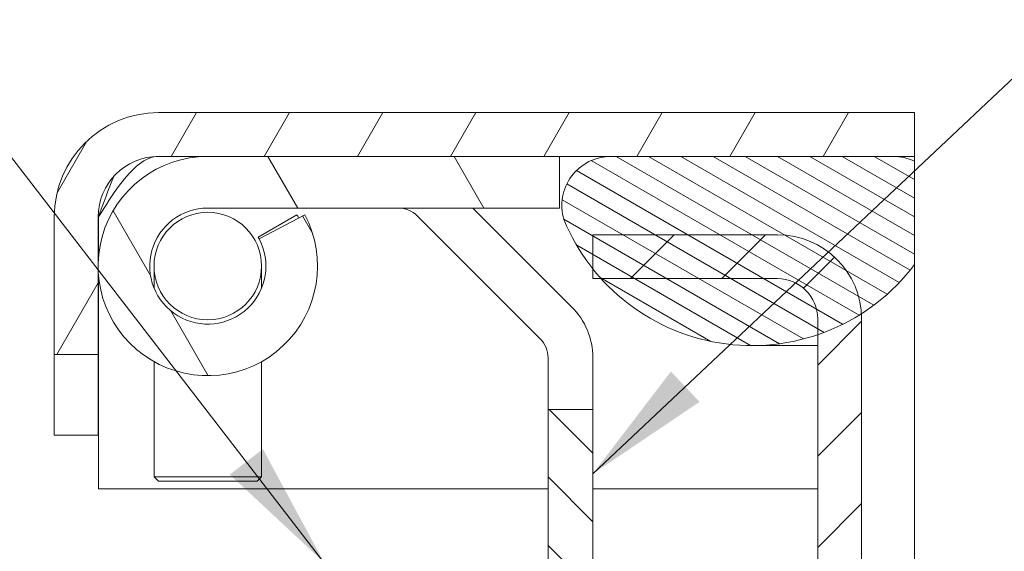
# Model space of a CAD drawing. Header units: inches. Extents: x 16 to 394, y 3 to 249.
# Tile 55 of 116: x 52 to 70, y 231 to 241. Entities that reach past the tile are written whole.
import ezdxf

# ---------------------------------------------------------------- set-up
doc = ezdxf.new("R2010")
doc.units = ezdxf.units.IN
doc.header["$LTSCALE"] = 24
doc.header["$MEASUREMENT"] = 0
doc.layers.get('0').update_dxf_attribs({"lineweight": 0})
for name, color, linetype, lineweight in [('Hatch (ANSI)', 7, 'Continuous', 5), ('Symbol (ANSI)', 7, 'Continuous', 5), ('Visible (ANSI)', 7, 'Continuous', 5), ('Visible Narrow (ANSI)', 7, 'Continuous', 5)]:
    doc.layers.add(name, color=color, linetype=linetype, lineweight=lineweight)
doc.styles.add('ROMANS', font='tahoma.ttf')
doc.dimstyles.new('Default (ANSI)$7', dxfattribs={"dimscale": 24, "dimtxt": 0.0700000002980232, "dimasz": 0.0984251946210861, "dimexe": 0.125, "dimexo": 0.0625, "dimgap": 0.031496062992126, "dimtad": 0, "dimtih": 1, "dimtoh": 1, "dimrnd": 1e-08, "dimzin": 0, "dimdsep": 46, "dimtxsty": 'ROMANS', "dimblk": 'Filled-1', "dimcen": 0.09, "dimdle": 0.3937007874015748, "dimclrd": 256, "dimclre": 256, "dimclrt": 256, "dimadec": 0, "dimazin": 0, "dimtfac": 0.9285714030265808, "dimtofl": 0, "dimtmove": 0, "dimatfit": 3, "dimfxl": 1, "dimtolj": 1, "dimtzin": 0, "dimlwd": -1, "dimlwe": -1, "dimarcsym": 0})

# ---------------------------------------------------------------- blocks, each defined once
blk = doc.blocks.new('Filled-1')
at = {"color": 0}
for p, q in [((0, 0), (-0.9999999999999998, 0.1785714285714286)), ((-0.9999999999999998, 0.1785714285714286), (-0.9999999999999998, -0.1785714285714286)), ((-0.9999999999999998, 0), (0, 0)), ((-0.9999999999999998, -0.1785714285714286), (0, 0))]:
    blk.add_line(p, q, dxfattribs=at)
at = {"color": 0, "flags": 128}
blk.add_lwpolyline([(-0.9999999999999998, -0.1785714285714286), (0, 0), (-0.9999999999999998, 0.1785714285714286), (-0.9999999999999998, -0.1785714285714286)], dxfattribs=at)
at = {"color": 0}
blk.add_solid([(-0.9999999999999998, -0.1785714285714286), (0, 0), (-0.9999999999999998, 0.1785714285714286), (-0.9999999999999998, -0.1785714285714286)], dxfattribs=at)

msp = doc.modelspace()

# ---------------------------------------------------------------- hatches: boundary and pattern name
at = {"layer": 'Hatch (ANSI)'}
h = msp.add_hatch(dxfattribs=at)
h.set_pattern_fill('ANSI31', color=256, scale=12, angle=14.99997778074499, style=0)
h.set_pattern_definition([(59.99997778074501, (0, 0), (-1.299037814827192, 0.7500005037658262), [])])
edge = h.paths.add_edge_path()
edge.add_line((68.35290823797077, 239.2589050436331), (68.35290823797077, 238.4429050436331))
edge.add_line((68.35290823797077, 238.4429050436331), (67.95598091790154, 238.4429050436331))
edge.add_line((67.95598091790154, 238.4429050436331), (62.70598091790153, 238.4429050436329))
edge.add_line((62.70598091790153, 238.4429050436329), (61.74890823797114, 238.4429050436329))
edge.add_line((61.74890823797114, 238.4429050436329), (55.20890823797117, 238.4429050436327))
edge.add_line((55.20890823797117, 238.4429050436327), (54.29390823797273, 238.4429050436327))
edge.add_ellipse((54.29390823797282, 237.3179050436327), major_axis=(-1.124999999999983, -2.71e-14), ratio=1, start_angle=270.0000000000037, end_angle=359.9999999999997)
edge.add_line((53.16890823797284, 237.3179050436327), (53.16890823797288, 234.7589050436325))
edge.add_line((53.16890823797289, 234.7589050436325), (52.3529082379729, 234.7589050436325))
edge.add_line((52.35290823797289, 234.7589050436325), (52.35290823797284, 237.3179050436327))
edge.add_ellipse((54.29390823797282, 237.3179050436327), major_axis=(-1.197e-13, 1.940999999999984), ratio=1, start_angle=0, end_angle=89.99999999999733, ccw=False)
edge.add_line((54.29390823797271, 239.2589050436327), (68.35290823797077, 239.2589050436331))
h = msp.add_hatch(dxfattribs=at)
h.set_pattern_fill('ANSI31', color=256, scale=24, angle=75.00017538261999, style=0)
h.set_pattern_definition([(120.00017538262, (0, 0), (-2.598071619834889, -1.500007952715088), [])])
edge = h.paths.add_edge_path()
edge.add_ellipse((55.20890823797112, 236.4029050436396), major_axis=(0.9543482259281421, 0.5055882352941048), ratio=1, start_angle=62.08655049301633, end_angle=360)
edge.add_line((56.16325646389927, 236.9084932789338), (57.01156599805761, 237.3579050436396))
edge.add_ellipse((55.20890823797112, 236.4029050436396), major_axis=(2.88e-14, 2.039999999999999), ratio=1, start_angle=1.1368683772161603e-13, end_angle=297.9134495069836, ccw=False)
edge.add_line((55.20890823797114, 238.4429050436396), (61.74890823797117, 238.4429050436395))
edge.add_line((61.74890823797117, 238.4429050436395), (61.74890823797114, 237.4829050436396))
edge.add_line((61.74890823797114, 237.4829050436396), (55.20890823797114, 237.4829050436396))
h = msp.add_hatch(dxfattribs=at)
h.set_pattern_fill('ANSI31', color=256, scale=2.399999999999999, angle=105.00024553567, style=0)
h.set_pattern_definition([(150.00024553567, (0, 0), (-0.1499988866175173, -0.2598082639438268), [])])
edge = h.paths.add_edge_path()
edge.add_line((68.35290823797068, 238.3520999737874), (68.35290823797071, 236.4298765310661))
edge.add_ellipse((65.33098091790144, 238.7063236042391), major_axis=(2.03486940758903, -3.189602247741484), ratio=1, start_angle=0, end_angle=20.472292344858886, ccw=False)
edge.add_ellipse((65.3309809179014, 238.7063236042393), major_axis=(1.221927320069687, -3.58066329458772), ratio=1, start_angle=0, end_angle=13.69406003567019, ccw=False)
edge.add_ellipse((65.33098091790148, 238.706323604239), major_axis=(-2.806378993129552, -2.537418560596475), ratio=1, start_angle=2.8421709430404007e-13, end_angle=66.72392068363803, ccw=False)
edge.add_ellipse((65.33098091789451, 238.7063236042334), major_axis=(-2.962072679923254, -2.353801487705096), ratio=1, start_angle=0, end_angle=3.6463622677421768, ccw=False)
edge.add_ellipse((65.33098091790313, 238.7063236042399), major_axis=(-3.50000000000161, -1.436751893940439), ratio=1, start_angle=1.1368683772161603e-13, end_angle=16.154119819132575, ccw=False)
edge.add_ellipse((62.70598091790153, 237.5299777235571), major_axis=(2e-14, 0.9129273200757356), ratio=1, start_angle=1.0800249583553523e-12, end_angle=106.5733669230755, ccw=False)
edge.add_line((62.70598091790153, 238.4429050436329), (67.95598091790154, 238.4429050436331))
edge.add_ellipse((67.95598091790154, 237.5299777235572), major_axis=(0.3969273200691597, 0.8221222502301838), ratio=1, start_angle=1.5916157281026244e-12, end_angle=25.771628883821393, ccw=False)
h = msp.add_hatch(dxfattribs=at)
h.set_pattern_fill('ANSI31', color=256, scale=24, angle=14.99997778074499, style=0)
h.set_pattern_definition([(59.99997778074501, (0, 0), (-2.598075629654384, 1.500001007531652), [])])
edge = h.paths.add_edge_path()
edge.add_ellipse((55.20890823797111, 236.4029050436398), major_axis=(-0.9999999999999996, 2.42e-14), ratio=1, start_angle=0, end_angle=360)
h = msp.add_hatch(dxfattribs=at)
h.set_pattern_fill('ANSI31', color=256, scale=9.6, style=0)
h.set_pattern_definition([(45, (0, 0), (-0.8485281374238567, 0.8485281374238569), [])])
edge = h.paths.add_edge_path()
edge.add_ellipse((65.80290823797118, 230.2309050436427), major_axis=(-1.79e-13, -1.566000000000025), ratio=1, start_angle=0, end_angle=90.0000000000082)
edge.add_line((67.3689082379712, 230.2309050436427), (67.36890823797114, 235.4189050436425))
edge.add_ellipse((65.80290823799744, 235.4189050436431), major_axis=(1.565999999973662, -6.714e-13), ratio=1, start_angle=0, end_angle=3.581170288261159)
edge.add_ellipse((65.80290823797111, 235.4189050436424), major_axis=(1.562942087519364, 0.0978163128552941), ratio=1, start_angle=2.52e-14, end_angle=86.41882971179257)
edge.add_line((65.8029082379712, 236.9849050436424), (62.36890823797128, 236.9849050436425))
edge.add_line((62.36890823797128, 236.9849050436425), (62.36890823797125, 236.3525221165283))
edge.add_line((62.36890823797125, 236.3525221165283), (62.36890823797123, 236.1689050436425))
edge.add_line((62.36890823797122, 236.1689050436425), (62.5246019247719, 236.1689050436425))
edge.add_line((62.52460192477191, 236.1689050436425), (65.80290823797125, 236.1689050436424))
edge.add_ellipse((65.80290823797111, 235.4189050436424), major_axis=(1.119e-13, 0.7499999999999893), ratio=1, start_angle=270.00000000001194, end_angle=360, ccw=False)
edge.add_line((66.55290823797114, 235.4189050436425), (66.55290823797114, 235.1256603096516))
edge.add_line((66.55290823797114, 235.1256603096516), (66.55290823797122, 230.2309050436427))
edge.add_ellipse((65.80290823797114, 230.2309050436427), major_axis=(0.7500000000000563, 0), ratio=1, start_angle=269.9999999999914, end_angle=360, ccw=False)
edge.add_line((65.80290823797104, 229.4809050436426), (61.03690823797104, 229.4809050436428))
edge.add_line((61.03690823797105, 229.4809050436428), (59.96890823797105, 229.4809050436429))
edge.add_line((59.96890823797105, 229.4809050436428), (59.86890823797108, 229.4809050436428))
edge.add_line((59.86890823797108, 229.4809050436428), (58.49390823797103, 229.4809050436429))
edge.add_line((58.49390823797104, 229.4809050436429), (58.49390823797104, 229.3969050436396))
edge.add_line((58.49390823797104, 229.3969050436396), (58.49390823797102, 228.6649050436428))
edge.add_line((58.49390823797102, 228.6649050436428), (58.98249807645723, 228.6649050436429))
edge.add_line((58.98249807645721, 228.6649050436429), (60.36890823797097, 228.6649050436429))
edge.add_line((60.36890823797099, 228.6649050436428), (65.802908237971, 228.6649050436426))
edge = h.paths.add_edge_path()
edge.add_line((53.18490823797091, 223.2589050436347), (52.36890823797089, 223.2589050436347))
edge.add_line((52.3689082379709, 223.2589050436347), (52.36890823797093, 227.539905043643))
edge.add_ellipse((54.30990823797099, 227.5399050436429), major_axis=(0, 1.941000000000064), ratio=1, start_angle=0, end_angle=89.99999999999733, ccw=False)
edge.add_line((54.30990823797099, 229.480905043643), (54.76890823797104, 229.480905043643))
edge.add_line((54.76890823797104, 229.480905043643), (54.8689082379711, 229.480905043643))
edge.add_line((54.8689082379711, 229.480905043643), (56.24390823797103, 229.4809050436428))
edge.add_line((56.24390823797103, 229.4809050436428), (56.24390823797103, 229.3969050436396))
edge.add_line((56.24390823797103, 229.3969050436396), (56.243908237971, 228.6649050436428))
edge.add_line((56.243908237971, 228.6649050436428), (55.75531839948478, 228.664905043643))
edge.add_line((55.75531839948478, 228.664905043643), (54.36890823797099, 228.664905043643))
edge.add_line((54.36890823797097, 228.6649050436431), (54.30990823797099, 228.664905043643))
edge.add_ellipse((54.30990823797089, 227.539905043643), major_axis=(-1.125000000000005, 0), ratio=1, start_angle=269.9999999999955, end_angle=360)
edge.add_line((53.18490823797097, 227.539905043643), (53.18490823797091, 223.2589050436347))
h = msp.add_hatch(dxfattribs=at)
h.set_pattern_fill('ANSI31', color=256, scale=7.199999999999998, angle=90.00021045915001, style=0)
h.set_pattern_definition([(135.0002104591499, (0, 0), (-0.6363937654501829, -0.636398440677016), [])])
edge = h.paths.add_edge_path()
edge.add_ellipse((55.45020782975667, 228.5740156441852), major_axis=(-0.6812995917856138, 1.133960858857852), ratio=1, start_angle=355.0686266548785, end_angle=360)
edge.add_line((54.76890823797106, 229.707976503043), (54.76890823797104, 229.4809050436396))
edge.add_line((54.76890823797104, 229.4809050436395), (54.30990823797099, 229.4809050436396))
edge.add_line((54.30990823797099, 229.4809050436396), (53.36890823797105, 229.4809050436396))
edge.add_line((53.36890823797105, 229.4809050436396), (53.36890823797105, 230.3129050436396))
edge.add_line((53.36890823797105, 230.3129050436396), (54.64239413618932, 230.3129050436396))
edge.add_ellipse((54.64239413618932, 230.5629050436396), major_axis=(0.1922210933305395, -0.1598469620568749), ratio=1, start_angle=309.7461880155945, end_angle=359.999999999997)
edge.add_ellipse((55.53453986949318, 229.8210156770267), major_axis=(-0.06636836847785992, 0.9078893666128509), ratio=1, start_angle=0, end_angle=46.07282298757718, ccw=False)
edge.add_ellipse((55.48639832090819, 230.4795703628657), major_axis=(0.1886773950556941, 0.1640147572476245), ratio=1, start_angle=2.2168933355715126e-12, end_angle=53.180988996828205, ccw=False)
edge.add_line((55.67507571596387, 230.6435851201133), (55.94799627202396, 230.3296259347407))
edge.add_line((55.94799627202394, 230.3296259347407), (55.45020782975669, 229.8969050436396))
edge.add_ellipse((55.45020782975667, 228.5740156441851), major_axis=(-0.5812995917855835, 1.188329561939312), ratio=1, start_angle=333.9333347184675, end_angle=359.9999999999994)
edge = h.paths.add_edge_path()
edge.add_line((62.3689082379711, 233.7309050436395), (61.5369082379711, 233.7309050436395))
edge.add_line((61.5369082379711, 233.7309050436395), (61.53690823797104, 230.8129050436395))
edge.add_ellipse((61.03690823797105, 230.8129050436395), major_axis=(0.4999999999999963, -5.300000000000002e-15), ratio=1, start_angle=270.0000000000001, end_angle=360.0000000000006, ccw=False)
edge.add_line((61.03690823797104, 230.3129050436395), (60.09542233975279, 230.3129050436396))
edge.add_ellipse((60.09542233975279, 230.5629050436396), major_axis=(-1.9e-15, -0.2499999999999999), ratio=1, start_angle=309.74618801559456, end_angle=360.0000000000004, ccw=False)
edge.add_ellipse((59.20327660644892, 229.8210156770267), major_axis=(0.6999246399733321, 0.5820424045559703), ratio=1, start_angle=1.155e-13, end_angle=46.07282298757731)
edge.add_ellipse((59.2514181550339, 230.4795703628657), major_axis=(0.0182268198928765, 0.2493346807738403), ratio=1, start_angle=9.16e-13, end_angle=53.18098899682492)
edge.add_line((59.06274075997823, 230.6435851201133), (58.78982020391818, 230.3296259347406))
edge.add_line((58.78982020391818, 230.3296259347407), (59.28760864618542, 229.8969050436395))
edge.add_ellipse((59.28760864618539, 228.5740156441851), major_axis=(1.17e-14, 1.32288939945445), ratio=1, start_angle=333.9333347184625, end_angle=359.99999999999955, ccw=False)
edge.add_ellipse((59.2876086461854, 228.5740156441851), major_axis=(0.5812995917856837, 1.188329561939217), ratio=1, start_angle=355.0686266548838, end_angle=359.99999999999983, ccw=False)
edge.add_line((59.96890823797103, 229.7079765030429), (59.96890823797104, 229.4809050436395))
edge.add_line((59.96890823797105, 229.4809050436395), (61.03690823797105, 229.4809050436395))
edge.add_ellipse((61.03690823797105, 230.8129050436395), major_axis=(-1.17e-14, -1.331999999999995), ratio=1, start_angle=5.048999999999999e-13, end_angle=89.9999999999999)
edge.add_line((62.36890823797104, 230.8129050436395), (62.36890823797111, 233.7309050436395))

# ---------------------------------------------------------------- linework, layer by layer
at = {"layer": 'Visible (ANSI)'}
for p, q in [((68.3529082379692, 239.2589050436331), (54.29390823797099, 239.2589050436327)), ((54.29390823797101, 238.4429050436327), (68.3529082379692, 238.4429050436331)), ((61.74890823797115, 238.4429050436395), (55.20890823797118, 238.4429050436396)), ((61.74890823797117, 237.4829050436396), (61.74890823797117, 238.4429050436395)), ((67.95598091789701, 238.4429050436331), (62.70598091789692, 238.4429050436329)), ((55.20890823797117, 237.4829050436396), (61.74890823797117, 237.4829050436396)), ((56.14454156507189, 236.9423401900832), (56.86532575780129, 237.3579050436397)), ((57.01156599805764, 237.3579050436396), (56.16325646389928, 236.9084932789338)), ((61.39046162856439, 235.0513516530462), (59.10535484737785, 237.3364584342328)), ((60.13553392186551, 237.4829050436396), (61.97877447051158, 235.6396644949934)), ((52.35290823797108, 237.3179050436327), (52.35290823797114, 234.7589050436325)), ((53.16890823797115, 234.7589050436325), (53.1689082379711, 237.3179050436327)), ((53.17456509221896, 237.3179050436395), (53.17456509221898, 236.554720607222)), ((65.8029082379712, 236.9849050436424), (62.36890823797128, 236.9849050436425)), ((62.36890823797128, 236.9849050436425), (62.36890823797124, 236.1689050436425)), ((53.17456509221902, 236.2510894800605), (53.17456509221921, 232.2589050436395)), ((54.20890823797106, 236.40290504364), (54.20890823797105, 235.9949834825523)), ((56.20890823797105, 235.9949834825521), (56.20890823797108, 236.4029050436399)), ((62.36890823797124, 236.1689050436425), (65.80290823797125, 236.1689050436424)), ((67.36890823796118, 235.4189050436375), (67.36890823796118, 235.4984248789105)), ((66.55290823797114, 235.4189050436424), (66.55290823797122, 230.2309050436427)), ((67.36890823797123, 230.2309050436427), (67.36890823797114, 235.4189050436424)), ((52.35290823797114, 234.7589050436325), (53.16890823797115, 234.7589050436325)), ((52.35290823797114, 233.2589050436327), (52.35290823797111, 234.7589050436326)), ((53.1689082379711, 234.7589050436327), (53.16890823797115, 233.2589050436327)), ((65.33098091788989, 234.9229050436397), (66.55290823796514, 234.9229050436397)), ((54.208908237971, 234.6248161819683), (54.20890823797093, 232.48290504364)), ((56.20890823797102, 234.6248161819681), (56.20890823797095, 232.4829050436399)), ((61.53690823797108, 233.7309050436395), (61.53690823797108, 234.697798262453)), ((62.36890823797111, 234.697798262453), (62.36890823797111, 233.7309050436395)), ((62.36890823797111, 233.7309050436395), (61.5369082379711, 233.7309050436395)), ((61.5369082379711, 233.7309050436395), (61.53690823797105, 230.8129050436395)), ((62.36890823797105, 230.8129050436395), (62.36890823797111, 233.7309050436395)), ((52.35290823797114, 233.2589050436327), (53.16890823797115, 233.2589050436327)), ((54.20890823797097, 232.48290504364), (56.20890823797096, 232.4829050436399)), ((54.28890823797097, 232.40290504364), (54.20890823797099, 232.48290504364)), ((56.12890823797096, 232.4029050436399), (54.28890823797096, 232.40290504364)), ((56.12890823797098, 232.4029050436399), (56.20890823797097, 232.4829050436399)), ((53.17456509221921, 232.2589050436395), (61.53690823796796, 232.2589050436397)), ((62.36890823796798, 232.2589050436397), (66.55290823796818, 232.2589050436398))]:
    msp.add_line(p, q, dxfattribs=at)
msp.add_circle((55.20890823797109, 236.4029050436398), 1, dxfattribs=at)
for centre, radius, start, end in [((54.2939082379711, 237.3179050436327), 1.94100000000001, 90.00000000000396, 180), ((54.2939082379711, 237.3179050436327), 1.124999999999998, 90.00000000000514, 180), ((55.20890823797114, 236.4029050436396), 2.039999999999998, 89.9999999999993, 27.91344950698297), ((62.70598091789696, 237.5299777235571), 0.9129273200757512, 89.9999999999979, 196.5733669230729), ((67.95598091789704, 237.5299777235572), 0.9129273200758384, 64.22837111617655, 89.9999999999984), ((55.20890823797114, 236.4029050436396), 1.079999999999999, 90, 27.91344950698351), ((55.20890823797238, 236.4029050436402), 1.911999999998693, 27.91344950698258, 29.96540379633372), ((58.75180145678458, 236.9829050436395), 0.5000000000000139, 44.99999999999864, 89.99999999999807), ((65.33098091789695, 238.706323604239), 3.783418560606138, 202.3181765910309, 323.0089317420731), ((65.80290823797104, 235.4189050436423), 1.56600000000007, 0, 89.99999999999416), ((55.20890823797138, 236.4029050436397), 1.079999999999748, 27.91344950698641, 29.96540379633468), ((65.80290823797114, 235.4189050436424), 0.7499999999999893, 0, 89.99999999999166), ((61.0369082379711, 234.697798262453), 1.332000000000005, 0, 45.00000000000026), ((61.0369082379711, 234.697798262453), 0.5000000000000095, 0, 45)]:
    msp.add_arc(centre, radius, start, end, dxfattribs=at)
msp.add_open_spline([(54.29390823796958, 238.4429050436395), (54.05197298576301, 238.4429050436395), (53.81003773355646, 238.2332643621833), (53.5681024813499, 237.9080930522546), (53.43692335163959, 237.7317827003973), (53.3057442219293, 237.5250020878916), (53.17456509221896, 237.3179050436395)], degree=3, knots=[0, 0, 0, 0, 1.018537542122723, 1.018537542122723, 1.018537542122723, 1.570796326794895, 1.570796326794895, 1.570796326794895, 1.570796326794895], dxfattribs=at)
msp.add_open_spline([(53.45877037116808, 238.0713216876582), (53.36403527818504, 237.8334598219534), (53.26930018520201, 237.5759486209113), (53.17456509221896, 237.3179050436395)], degree=3, dxfattribs=at)
at = {"layer": 'Visible Narrow (ANSI)'}
for p, q in [((68.3529082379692, 239.2589050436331), (68.3529082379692, 238.4429050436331)), ((68.35290823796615, 238.3520999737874), (68.35290823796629, 236.4298765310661)), ((68.35290823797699, 235.4189050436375), (68.35290823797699, 236.2319388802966)), ((68.35290823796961, 235.4189050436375), (68.35290823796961, 230.2309050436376))]:
    msp.add_line(p, q, dxfattribs=at)
for points, knots in [([(68.35290823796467, 238.4429050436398), (68.35290823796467, 238.4429050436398), (68.35290823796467, 238.4325233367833), (68.35290823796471, 238.3945431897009), (68.35290823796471, 238.3520999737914), (68.35290823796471, 238.3520999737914)], [-0.289615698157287, -0.289615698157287, -0.289615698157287, -0.289615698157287, -0.1934659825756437, -0.1934659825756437, 0, 0, 0, 0]), ([(68.35290823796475, 236.4298765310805), (68.35290823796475, 236.4298765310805), (68.35290823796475, 236.4199512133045), (68.35290823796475, 236.3820261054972), (68.35290823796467, 236.3545571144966), (68.35290823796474, 236.2995922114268), (68.35290823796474, 236.2655605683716), (68.35290823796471, 236.2318524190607)], [6.117893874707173, 6.117893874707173, 6.117893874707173, 6.117893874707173, 6.18134692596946, 6.18134692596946, 6.24479997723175, 6.24479997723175, 6.303543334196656, 6.303543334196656, 6.303543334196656, 6.303543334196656])]:
    msp.add_open_spline(points, degree=3, knots=knots, dxfattribs=at)

# ---------------------------------------------------------------- leaders
at = {"layer": 'Symbol (ANSI)', "annotation_type": 0, "has_hookline": 1}
for points, hookline_direction, text_width in [([(57.36890823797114, 230.8899566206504), (49.57852833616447, 240.9870449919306), (47.2163236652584, 240.9870449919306)], 1, 19.57442575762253), ([(62.36890823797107, 232.5377534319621), (70.4307516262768, 240.1336600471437), (72.79295629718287, 240.1336600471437)], 0, 15.82065813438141)]:
    msp.add_leader(points, dimstyle='Default (ANSI)$7', override={"dimtad": 0}, dxfattribs=dict(at, hookline_direction=hookline_direction, text_width=text_width))

doc.saveas('drawing.dxf')
